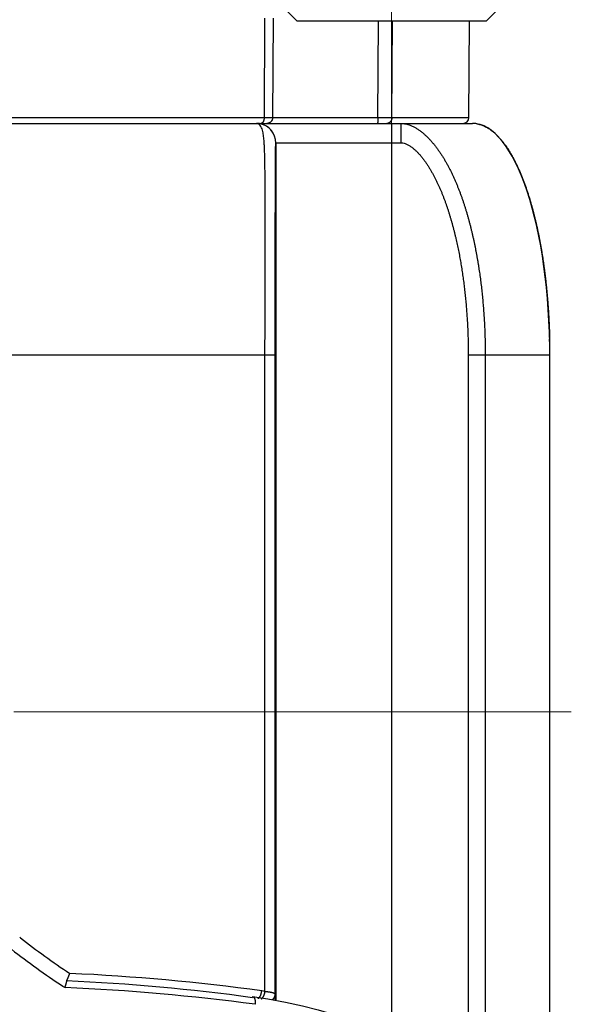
# Model space of a CAD drawing. Header units: millimetres. Extents: x 0 to 1071, y 0 to 742.
# Tile 91 of 127: x 326 to 341, y 373 to 399. Entities that reach past the tile are written whole.
import ezdxf

# ---------------------------------------------------------------- set-up
doc = ezdxf.new("R2010")
doc.units = ezdxf.units.MM
doc.header["$LTSCALE"] = 0.454724
doc.linetypes.add('CENTER', pattern=[50.8, 31.75, -6.35, 6.35, -6.35])
for name, color, linetype in [('NoLayerName_001', 7, 'Continuous'), ('NoLayerName_005', 7, 'Continuous'), ('NoLayerName_007', 7, 'Continuous')]:
    doc.layers.add(name, color=color, linetype=linetype)
doc.styles.get("Standard").update_dxf_attribs({"font": 'txt', "bigfont": 'extfont2'})
doc.dimstyles.get("Standard").update_dxf_attribs({"dimtxt": 2.5, "dimasz": 2.5, "dimexe": 1, "dimexo": 1, "dimtad": 1, "dimdec": 3, "dimzin": 0, "dimdsep": 46, "dimtxsty": 'Standard', "dimcen": 2.5, "dimadec": 3, "dimazin": 0, "dimtfac": 0.75, "dimtdec": 3, "dimtmove": 0, "dimatfit": 3, "dimfxl": 1, "dimarcsym": 0})

# ---------------------------------------------------------------- blocks, each defined once
blk = doc.blocks.new('_OPEN30')
at = {"color": 0, "linetype": 'ByBlock', "lineweight": -2}
for p, q in [((-1, 0.267949), (0, 0)), ((0, 0), (-1, -0.267949)), ((0, 0), (-1, 0))]:
    blk.add_line(p, q, dxfattribs=at)
blk = doc.blocks.new('*D141')
at = {"layer": 'Defpoints', "color": 0}
for p in [(425, 422.9), (340.05, 368.6), (425, 343.75)]:
    blk.add_point(p, dxfattribs=at)
at = {"layer": 'NoLayerName_001', "color": 0, "linetype": 'Continuous', "lineweight": 13}
for p, q in [((425, 420.4), (425, 341.25)), ((340.05, 366.1), (340.05, 341.25)), ((343.8, 343.75), (421.25, 343.75))]:
    blk.add_line(p, q, dxfattribs=at)
at = {"layer": 'NoLayerName_001', "color": 0, "lineweight": 13, "xscale": 3.75, "yscale": 3.75, "zscale": 3.75, "rotation": 180}
blk.add_blockref('_OPEN30', (340.05, 343.75), dxfattribs=at)
at = {"layer": 'NoLayerName_001', "color": 0, "lineweight": 13, "xscale": 3.75, "yscale": 3.75, "zscale": 3.75}
blk.add_blockref('_OPEN30', (425, 343.75), dxfattribs=at)
at = {"layer": 'NoLayerName_001', "color": 0, "lineweight": 13, "insert": (382.525, 351.434), "char_height": 8.75, "attachment_point": 5}
blk.add_mtext('\\W0.8000;８５', dxfattribs=at)
blk = doc.blocks.new('*D142')
at = {"layer": 'Defpoints', "color": 0}
for p in [(284, 427.831), (425, 422.9), (284, 325)]:
    blk.add_point(p, dxfattribs=at)
at = {"layer": 'NoLayerName_001', "color": 0, "linetype": 'Continuous', "lineweight": 13}
for p, q in [((284, 425.331), (284, 322.5)), ((425, 420.4), (425, 322.5)), ((421.25, 325), (287.75, 325))]:
    blk.add_line(p, q, dxfattribs=at)
at = {"layer": 'NoLayerName_001', "color": 0, "lineweight": 13, "xscale": 3.75, "yscale": 3.75, "zscale": 3.75, "rotation": 180}
blk.add_blockref('_OPEN30', (284, 325), dxfattribs=at)
at = {"layer": 'NoLayerName_001', "color": 0, "lineweight": 13, "xscale": 3.75, "yscale": 3.75, "zscale": 3.75}
blk.add_blockref('_OPEN30', (425, 325), dxfattribs=at)
at = {"layer": 'NoLayerName_001', "color": 0, "lineweight": 13, "insert": (354.5, 332.063), "char_height": 8.75, "attachment_point": 5}
blk.add_mtext('\\W0.8000;141', dxfattribs=at)

msp = doc.modelspace()

# ---------------------------------------------------------------- linework, layer by layer
at = {"layer": 'NoLayerName_001', "color": 4, "linetype": 'CENTER', "lineweight": 13}
for p, q in [((335.9, 408.5), (335.9, 393.5)), ((279.9141, 380.6), (360.8698, 380.6))]:
    msp.add_line(p, q, dxfattribs=at)
at = {"layer": 'NoLayerName_001', "color": 60, "linetype": 'Continuous', "lineweight": 25}
for p, q in [((332.6085, 398.5773), (332.5971, 395.9987)), ((332.8284, 398.579), (332.8167, 395.9992)), ((335.5464, 395.9992), (335.5628, 398.5)), ((335.9056, 395.9987), (335.9245, 398.5)), ((337.9014, 395.9987), (337.9232, 398.5)), ((332.5971, 395.9987), (319.403, 395.9987)), ((335.5464, 395.9992), (332.8167, 395.9992)), ((335.9056, 395.9987), (335.5464, 395.9992)), ((337.9014, 395.9987), (335.9056, 395.9987)), ((314.6955, 395.85), (338.0001, 395.85)), ((335.9001, 395.85), (335.9001, 372.112)), ((336.1509, 395.35), (336.1509, 395.85)), ((332.8977, 395.35), (336.1509, 395.35)), ((332.9002, 395.35), (332.9002, 373.126)), ((320.8434, 389.85), (332.8825, 389.85)), ((332.6189, 373.3586), (332.6189, 389.85)), ((332.8825, 373.2888), (332.8825, 389.85)), ((337.8866, 389.85), (337.8866, 370.6586)), ((337.8866, 389.85), (340.0001, 389.85)), ((338.3269, 389.85), (338.3269, 369.2757)), ((326.2618, 374.7641), (326.284, 374.7466))]:
    msp.add_line(p, q, dxfattribs=at)
at = {"layer": 'NoLayerName_001', "color": 4, "linetype": 'Continuous', "lineweight": 25}
for p, q in [((333.4494, 398.5), (333.1494, 398.8)), ((338.3494, 398.5), (338.6494, 398.8)), ((338.3494, 398.5), (333.4494, 398.5))]:
    msp.add_line(p, q, dxfattribs=at)
at = {"layer": 'NoLayerName_001', "color": 60, "linetype": 'Continuous', "lineweight": 25}
msp.add_lwpolyline([(332.2994, 373.2217), (332.6926, 373.1631), (333.1547, 373.0806), (333.5883, 372.9876), (333.9957, 372.8846), (334.3786, 372.7717), (334.7385, 372.6495), (335.0772, 372.518), (335.3957, 372.3773), (335.6964, 372.2272), (335.9777, 372.0681), (336.2393, 371.9003), (336.4797, 371.7246), (336.6965, 371.5408), (336.8239, 371.4157)], dxfattribs=at)
for centre, radius, start, end in [((337.7514, 396), 0.15, 269.99579, 359.49996), ((332.3977, 395.7445), 0.1055, 82.59835, 89.98558), ((332.3973, 395.3492), 0.5008, 78.72014, 89.9508), ((332.3998, 395.3492), 0.5008, 78.72013, 89.9508), ((332.3978, 395.35), 0.4999, 359.99503, 78.7594), ((332.3997, 395.3471), 0.5028, 67.57102, 78.75638), ((332.4, 395.3499), 0.5001, 0.00736, 67.48808), ((337.9996, 395.1799), 0.6701, 80.68905, 89.95804), ((322.1651, 389.8498), 17.8349, 0.00056, 1.34728), ((338.9494, 390.8768), 20.5084, 231.8609, 236.25699), ((339.1456, 391.2465), 21.299, 232.05956, 236.45636), ((325.7424, 374.4204), 1.9109, 340.43883, 341.79041), ((325.1417, 319.687), 54.1901, 82.15835, 87.4448), ((325.1403, 320.9818), 52.7018, 82.19518, 87.45775), ((339.3046, 391.4765), 21.5786, 236.44189, 236.63229), ((325.1749, 319.3005), 54.2017, 82.37974, 87.60898), ((330.1715, 356.3614), 17.1725, 81.80635, 82.08835), ((307.7444, 372.4901), 25.1508, 1.45441, 1.81978)]:
    msp.add_arc(centre, radius, start, end, dxfattribs=at)
for points, knots in [([(332.5971, 395.9987), (332.5971, 395.9969), (332.5971, 395.9934), (332.5969, 395.9881), (332.5966, 395.9829), (332.5962, 395.9776), (332.5957, 395.9723), (332.5951, 395.9671), (332.5944, 395.9618), (332.5936, 395.9566), (332.5926, 395.9514), (332.5916, 395.9462), (332.5904, 395.941), (332.5892, 395.9359), (332.5878, 395.9308), (332.5863, 395.9257), (332.5846, 395.9207), (332.5828, 395.9157), (332.5809, 395.9108), (332.5788, 395.9059), (332.5766, 395.9011), (332.5742, 395.8964), (332.5716, 395.8918), (332.5688, 395.8873), (332.5659, 395.8829), (332.5628, 395.8786), (332.5595, 395.8745), (332.556, 395.8705), (332.5523, 395.8668), (332.5483, 395.8633), (332.544, 395.8601), (332.5395, 395.8572), (332.5347, 395.8547), (332.5297, 395.8527), (332.5245, 395.8512), (332.5193, 395.8502), (332.5157, 395.8501), (332.514, 395.85)], [0, 0, 0, 0, 0.00527637, 0.01055491, 0.01583541, 0.02111771, 0.02640174, 0.03168753, 0.03697517, 0.04226486, 0.04755691, 0.0528517, 0.05814973, 0.0634508, 0.06875271, 0.07405338, 0.07935126, 0.08464542, 0.08993554, 0.09522202, 0.10050596, 0.10578926, 0.11107456, 0.11636163, 0.12164631, 0.12692587, 0.13219971, 0.1374699, 0.14274434, 0.14803937, 0.15338018, 0.15877085, 0.16417854, 0.16957336, 0.17493433, 0.18025262, 0.18553513, 0.18553513, 0.18553513, 0.18553513]), ([(332.8167, 395.9992), (332.813, 395.9992), (332.8057, 395.999), (332.7947, 395.9989), (332.7838, 395.9989), (332.7179, 395.9987), (332.6557, 395.9987), (332.5971, 395.9987)], [0, 0, 0, 0, 0.0109794, 0.02195876, 0.03293832, 0.04391813, 0.21959214, 0.21959214, 0.21959214, 0.21959214]), ([(332.8167, 395.9992), (332.8166, 395.9966), (332.8166, 395.9914), (332.8159, 395.9837), (332.8148, 395.976), (332.8134, 395.9683), (332.8116, 395.9607), (332.8093, 395.9532), (332.8067, 395.9458), (332.8037, 395.9386), (332.8004, 395.9316), (332.7966, 395.9247), (332.7926, 395.918), (332.7882, 395.9116), (332.7834, 395.9054), (332.7784, 395.8995), (332.773, 395.8938), (332.7674, 395.8884), (332.7614, 395.8833), (332.7553, 395.8786), (332.7488, 395.8741), (332.7422, 395.87), (332.7354, 395.8663), (332.7283, 395.8629), (332.7211, 395.8599), (332.7137, 395.8573), (332.7062, 395.8551), (332.6986, 395.8532), (332.6909, 395.8518), (332.6832, 395.8508), (332.6755, 395.8501), (332.6703, 395.8501), (332.6677, 395.85)], [0, 0, 0, 0, 0.00776231, 0.01554355, 0.02333994, 0.03114738, 0.03896168, 0.04677881, 0.05459509, 0.06240752, 0.07021547, 0.07801997, 0.08582173, 0.09362123, 0.10141884, 0.10921503, 0.1170105, 0.12480625, 0.13260303, 0.14040126, 0.14820121, 0.15600322, 0.16380782, 0.17161593, 0.17942894, 0.18724642, 0.19506515, 0.20288118, 0.21069021, 0.21848786, 0.22626989, 0.23403243, 0.23403243, 0.23403243, 0.23403243]), ([(335.5464, 395.9992), (335.5464, 395.9979), (335.5464, 395.9954), (335.5463, 395.9916), (335.5463, 395.9878), (335.5463, 395.984), (335.5462, 395.9802), (335.5462, 395.9764), (335.5461, 395.9726), (335.546, 395.9688), (335.5459, 395.965), (335.5458, 395.9612), (335.5457, 395.9574), (335.5455, 395.9536), (335.5454, 395.9498), (335.5452, 395.946), (335.5451, 395.9422), (335.5449, 395.9384), (335.5447, 395.9346), (335.5445, 395.9308), (335.5442, 395.9271), (335.544, 395.9233), (335.5437, 395.9195), (335.5434, 395.9157), (335.5431, 395.9119), (335.5428, 395.9081), (335.5424, 395.9043), (335.5421, 395.9005), (335.5417, 395.8968), (335.5413, 395.893), (335.5408, 395.8892), (335.5403, 395.8855), (335.5398, 395.8817), (335.5392, 395.878), (335.5386, 395.8742), (335.5379, 395.8704), (335.5371, 395.8667), (335.5362, 395.863), (335.5354, 395.8594), (335.5345, 395.8571), (335.5341, 395.8559)], [0, 0, 0, 0, 0.00379878, 0.00759724, 0.01139546, 0.01519353, 0.01899155, 0.0227896, 0.02658777, 0.03038618, 0.0341849, 0.03798404, 0.0417837, 0.04558399, 0.049385, 0.05318684, 0.05698963, 0.06079339, 0.06459782, 0.0684025, 0.07220705, 0.07601107, 0.07981419, 0.08361606, 0.08741633, 0.09121468, 0.09501077, 0.09880433, 0.10259506, 0.1063827, 0.11016839, 0.11395671, 0.11775299, 0.1215629, 0.1253924, 0.12923465, 0.1330573, 0.13682522, 0.14051058, 0.14422923, 0.14422923, 0.14422923, 0.14422923]), ([(335.9056, 395.9987), (335.9055, 395.9962), (335.9055, 395.9911), (335.9049, 395.9835), (335.904, 395.9759), (335.9028, 395.9684), (335.9013, 395.9609), (335.8994, 395.9534), (335.8972, 395.946), (335.8947, 395.9388), (335.8919, 395.9316), (335.8887, 395.9246), (335.8852, 395.9178), (335.8814, 395.9112), (335.8773, 395.9048), (335.8729, 395.8986), (335.8681, 395.8927), (335.863, 395.887), (335.8577, 395.8817), (335.852, 395.8767), (335.846, 395.872), (335.8397, 395.8677), (335.8332, 395.8638), (335.8264, 395.8603), (335.8194, 395.8573), (335.8123, 395.8548), (335.8074, 395.8535), (335.805, 395.8529)], [0, 0, 0, 0, 0.00756498, 0.0151692, 0.02280531, 0.03046592, 0.03814375, 0.0458318, 0.0535235, 0.06121287, 0.06889473, 0.0765648, 0.08421993, 0.09185828, 0.0994795, 0.10708463, 0.11467489, 0.12225282, 0.12982292, 0.13739191, 0.14496887, 0.1525632, 0.16016923, 0.16777482, 0.17536967, 0.1829461, 0.19049979, 0.19049979, 0.19049979, 0.19049979]), ([(332.6189, 389.85), (332.62, 391.2652), (332.6254, 392.7479), (332.6219, 394.2754), (332.6212, 394.4327), (332.6202, 394.5675), (332.619, 394.6798), (332.6178, 394.7696), (332.6168, 394.837), (332.6156, 394.9044), (332.6141, 394.9718), (332.6124, 395.0392), (332.6103, 395.1065), (332.6079, 395.1739), (332.6049, 395.2412), (332.6012, 395.3085), (332.5967, 395.3757), (332.591, 395.4429), (332.5837, 395.5099), (332.5741, 395.5767), (332.5614, 395.6429), (332.5433, 395.7082), (332.5166, 395.7694), (332.4769, 395.8281), (332.4316, 395.8399), (332.4113, 395.8491)], [0, 0, 0, 0, 4.2457347, 4.4479158, 4.5827023, 4.7174876, 4.8522721, 4.9196644, 4.987057, 5.0544497, 5.121843, 5.1892365, 5.2566291, 5.3240208, 5.3914134, 5.4588124, 5.5262151, 5.5936054, 5.6609839, 5.7283959, 5.7959157, 5.8633311, 5.9306944, 5.9979325, 6.0647615, 6.0647615, 6.0647615, 6.0647615]), ([(335.5341, 395.8559), (335.5335, 395.8547), (335.5328, 395.852), (335.5303, 395.8508), (335.5293, 395.85)], [0, 0, 0, 0, 0.0040495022, 0.0078125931, 0.0078125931, 0.0078125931, 0.0078125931]), ([(335.805, 395.8529), (335.8045, 395.8527), (335.8034, 395.8525), (335.8018, 395.8522), (335.8002, 395.8518), (335.7986, 395.8516), (335.797, 395.8513), (335.7954, 395.851), (335.7938, 395.8508), (335.7921, 395.8506), (335.7905, 395.8505), (335.7889, 395.8503), (335.7873, 395.8502), (335.7856, 395.8501), (335.784, 395.85), (335.7824, 395.85), (335.7813, 395.85), (335.7808, 395.85)], [0, 0, 0, 0, 0.00162663, 0.003254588, 0.004883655, 0.006513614, 0.008144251, 0.009775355, 0.011406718, 0.013038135, 0.014669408, 0.016300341, 0.017930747, 0.019560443, 0.021189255, 0.022817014, 0.024443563, 0.024443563, 0.024443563, 0.024443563]), ([(336.1509, 395.85), (336.179, 395.8479), (336.2355, 395.8466), (336.3182, 395.8275), (336.3983, 395.8003), (336.475, 395.7646), (336.5483, 395.7228), (336.6186, 395.676), (336.6858, 395.6251), (336.7503, 395.5707), (336.8121, 395.5134), (336.8714, 395.4535), (336.9284, 395.3913), (336.9832, 395.3272), (337.0359, 395.2613), (337.0866, 395.1939), (337.1354, 395.1251), (337.1825, 395.0551), (337.2278, 394.9841), (337.2716, 394.912), (337.3138, 394.8391), (337.3546, 394.7653), (337.3939, 394.6908), (337.432, 394.6156), (337.4688, 394.5398), (337.5044, 394.4634), (337.5388, 394.3865), (337.5721, 394.3091), (337.6044, 394.2312), (337.6356, 394.153), (337.6658, 394.0743), (337.695, 393.9953), (337.7234, 393.9159), (337.7508, 393.8363), (337.7774, 393.7563), (337.8031, 393.6761), (337.828, 393.5956), (337.8521, 393.5149), (337.8755, 393.4339), (337.8982, 393.3528), (337.9126, 393.2985), (337.9198, 393.2714)], [0, 0, 0, 0, 0.0843515, 0.1690057, 0.2535101, 0.3378776, 0.4222469, 0.5065596, 0.5908693, 0.6751566, 0.7594376, 0.8437255, 0.9280171, 1.0123363, 1.096689, 1.181059, 1.265411, 1.3497218, 1.434009, 1.518287, 1.6025626, 1.6868349, 1.7711027, 1.855371, 1.9396421, 2.0239149, 2.1081846, 2.1924482, 2.2767088, 2.360969, 2.4452294, 2.5294886, 2.6137458, 2.6980023, 2.7822588, 2.8665152, 2.9507703, 3.0350233, 3.1192758, 3.203529, 3.2877836, 3.2877836, 3.2877836, 3.2877836]), ([(338.108, 395.8412), (338.1387, 395.834), (338.2011, 395.8224), (338.2899, 395.788), (338.3746, 395.7453), (338.4546, 395.6942), (338.53, 395.6367), (338.601, 395.5739), (338.6679, 395.5068), (338.731, 395.4361), (338.7906, 395.3624), (338.847, 395.2864), (338.9006, 395.2082), (338.9514, 395.1284), (338.9999, 395.047), (339.0461, 394.9644), (339.0902, 394.8806), (339.1325, 394.7959), (339.173, 394.7103), (339.2118, 394.624), (339.2491, 394.5369), (339.2848, 394.4492), (339.3191, 394.3609), (339.3521, 394.2721), (339.3838, 394.1828), (339.4143, 394.0932), (339.4437, 394.0031), (339.472, 393.9128), (339.4992, 393.8221), (339.5254, 393.7311), (339.5507, 393.6399), (339.575, 393.5484), (339.5984, 393.4567), (339.621, 393.3647), (339.6427, 393.2726), (339.6637, 393.1803), (339.6839, 393.0878), (339.7033, 392.9951), (339.722, 392.9023), (339.74, 392.8094), (339.7513, 392.7473), (339.7571, 392.7163)], [0, 0, 0, 0, 0.0947272, 0.1896462, 0.284433, 0.379203, 0.4739315, 0.568667, 0.6633966, 0.7580917, 0.8527952, 0.947483, 1.0421589, 1.1368405, 1.2315123, 1.3261743, 1.4208401, 1.5155077, 1.6101723, 1.7048449, 1.7995342, 1.8942432, 1.9889701, 2.0837082, 2.1784463, 2.2731695, 2.3678703, 2.4625552, 2.5572303, 2.6519002, 2.7465682, 2.8412362, 2.9359046, 3.0305729, 3.1252392, 3.2199025, 3.3145642, 3.4092257, 3.5038879, 3.5985512, 3.6932158, 3.6932158, 3.6932158, 3.6932158]), ([(332.8825, 389.85), (332.8832, 390.7489), (332.8833, 392.1328), (332.8872, 393.7414), (332.8905, 394.5576), (332.8927, 394.9361), (332.8941, 395.1135), (332.895, 395.2081), (332.8958, 395.2672), (332.8963, 395.3146), (332.8973, 395.3382), (332.8977, 395.35)], [0, 0, 0, 0, 2.6968092, 4.1516668, 4.825869, 5.145228, 5.2871653, 5.358134, 5.4291018, 5.4645887, 5.5000569, 5.5000569, 5.5000569, 5.5000569]), ([(336.1509, 395.35), (336.1773, 395.3458), (336.2313, 395.3421), (336.3053, 395.3087), (336.3748, 395.2689), (336.44, 395.2218), (336.5014, 395.1701), (336.5596, 395.1149), (336.6147, 395.0567), (336.6672, 394.9961), (336.7173, 394.9334), (336.7651, 394.8691), (336.811, 394.8033), (336.8549, 394.7363), (336.897, 394.668), (336.9375, 394.5988), (336.9765, 394.5287), (337.0141, 394.4579), (337.0502, 394.3864), (337.0851, 394.3142), (337.1187, 394.2415), (337.1512, 394.1682), (337.1826, 394.0945), (337.213, 394.0203), (337.2423, 393.9457), (337.2706, 393.8708), (337.2981, 393.7955), (337.3246, 393.7199), (337.3503, 393.644), (337.3751, 393.5678), (337.3992, 393.4913), (337.4224, 393.4147), (337.445, 393.3377), (337.4668, 393.2606), (337.4879, 393.1833), (337.5082, 393.1058), (337.528, 393.0281), (337.547, 392.9502), (337.5654, 392.8722), (337.5833, 392.7941), (337.5946, 392.7419), (337.6003, 392.7158)], [0, 0, 0, 0, 0.0801656, 0.1603983, 0.2405122, 0.3207686, 0.4010717, 0.4812447, 0.5613793, 0.6415148, 0.7216671, 0.801822, 0.8819798, 0.9621553, 1.0423471, 1.1225382, 1.2027059, 1.2828559, 1.3629989, 1.44314, 1.5232796, 1.6034167, 1.6835542, 1.7636934, 1.8438326, 1.9239684, 2.0041009, 2.0842327, 2.1643655, 2.2444997, 2.3246347, 2.4047716, 2.484912, 2.5650565, 2.6452053, 2.7253578, 2.805513, 2.8856692, 2.9658242, 3.0459753, 3.1261216, 3.1261216, 3.1261216, 3.1261216]), ([(337.9198, 393.2714), (337.9269, 393.2442), (337.9412, 393.1898), (337.9616, 393.1081), (337.9814, 393.0262), (338.0005, 392.9441), (338.019, 392.8619), (338.0369, 392.7796), (338.0541, 392.6971), (338.0707, 392.6144), (338.0867, 392.5317), (338.1021, 392.4489), (338.117, 392.3659), (338.1313, 392.2829), (338.145, 392.1997), (338.1582, 392.1165), (338.1708, 392.0332), (338.1829, 391.9498), (338.1945, 391.8663), (338.2056, 391.7828), (338.2161, 391.6992), (338.2261, 391.6156), (338.2357, 391.5318), (338.2447, 391.4481), (338.2532, 391.3642), (338.2613, 391.2804), (338.2689, 391.1965), (338.276, 391.1125), (338.2826, 391.0285), (338.2887, 390.9445), (338.2944, 390.8604), (338.2996, 390.7763), (338.3044, 390.6922), (338.3087, 390.608), (338.3125, 390.5238), (338.3159, 390.4397), (338.3188, 390.3554), (338.3213, 390.2712), (338.3233, 390.187), (338.3249, 390.1027), (338.3256, 390.0466), (338.326, 390.0185)], [0, 0, 0, 0, 0.084256, 0.1685134, 0.2527729, 0.3370351, 0.4213004, 0.5055686, 0.5898394, 0.6741119, 0.7583851, 0.8426578, 0.9269282, 1.0111951, 1.0954592, 1.1797213, 1.263982, 1.3482417, 1.4325009, 1.5167597, 1.6010183, 1.6852765, 1.7695341, 1.853791, 1.9380475, 2.022304, 2.1065608, 2.1908179, 2.2750757, 2.3593341, 2.4435932, 2.527853, 2.6121133, 2.696374, 2.7806347, 2.8648952, 2.949155, 3.033414, 3.1176716, 3.2019275, 3.2861812, 3.2861812, 3.2861812, 3.2861812]), ([(337.6003, 392.7158), (337.6059, 392.6896), (337.6171, 392.6374), (337.6331, 392.5589), (337.6485, 392.4802), (337.6634, 392.4015), (337.6778, 392.3226), (337.6916, 392.2437), (337.7049, 392.1647), (337.7176, 392.0856), (337.7299, 392.0064), (337.7416, 391.9271), (337.7529, 391.8478), (337.7636, 391.7684), (337.7739, 391.6889), (337.7837, 391.6094), (337.793, 391.5298), (337.8019, 391.4501), (337.8103, 391.3704), (337.8182, 391.2907), (337.8257, 391.2109), (337.8328, 391.131), (337.8394, 391.0511), (337.8455, 390.9712), (337.8513, 390.8912), (337.8566, 390.8112), (337.8614, 390.7312), (337.8658, 390.6512), (337.8698, 390.5711), (337.8734, 390.491), (337.8765, 390.4109), (337.8792, 390.3308), (337.8815, 390.2507), (337.8834, 390.1705), (337.8848, 390.0904), (337.8858, 390.0103), (337.8865, 389.9301), (337.8865, 389.8767), (337.8866, 389.85)], [0, 0, 0, 0, 0.0801428, 0.160283, 0.2404213, 0.3205583, 0.400694, 0.4808287, 0.560962, 0.6410935, 0.721223, 0.8013516, 0.8814803, 0.9616101, 1.0417419, 1.1218763, 1.202014, 1.2821555, 1.362301, 1.4424509, 1.5226048, 1.6027625, 1.6829234, 1.763087, 1.8432528, 1.9234202, 2.0035887, 2.0837574, 2.1639259, 2.2440933, 2.3242588, 2.4044217, 2.4845811, 2.5647361, 2.6448859, 2.7250295, 2.8051659, 2.8852942, 2.8852942, 2.8852942, 2.8852942]), ([(339.7571, 392.7163), (339.7626, 392.6852), (339.7738, 392.6231), (339.7896, 392.5298), (339.8048, 392.4363), (339.8194, 392.3428), (339.8333, 392.2492), (339.8466, 392.1554), (339.8593, 392.0616), (339.8714, 391.9678), (339.8829, 391.8738), (339.8939, 391.7798), (339.9042, 391.6857), (339.914, 391.5915), (339.9232, 391.4973), (339.9319, 391.4031), (339.94, 391.3088), (339.9476, 391.2144), (339.9547, 391.12), (339.9613, 391.0256), (339.9673, 390.9311), (339.9728, 390.8366), (339.9778, 390.7421), (339.9823, 390.6475), (339.9863, 390.553), (339.9898, 390.4584), (339.9928, 390.3638), (339.9943, 390.3007), (339.9951, 390.2692)], [0, 0, 0, 0, 0.0946655, 0.1893312, 0.2839961, 0.3786586, 0.473318, 0.5679751, 0.662631, 0.7572864, 0.8519422, 0.9465986, 1.041256, 1.1359145, 1.230574, 1.3252343, 1.419895, 1.5145557, 1.6092162, 1.7038763, 1.7985357, 1.893194, 1.987851, 2.0825061, 2.1771589, 2.2718088, 2.3664552, 2.4610975, 2.4610975, 2.4610975, 2.4610975]), ([(338.326, 390.0185), (338.3262, 389.9904), (338.3268, 389.9342), (338.3268, 389.8781), (338.3269, 389.85)], [0, 0, 0, 0, 0.0842512, 0.16849938, 0.16849938, 0.16849938, 0.16849938]), ([(327.4362, 373.455), (327.4371, 373.4579), (327.4389, 373.4636), (327.4412, 373.4708), (327.443, 373.4766), (327.4444, 373.4809), (327.4457, 373.4852), (327.4471, 373.4895), (327.4484, 373.4939), (327.4497, 373.4982), (327.4511, 373.5025), (327.4524, 373.5069), (327.4536, 373.5112), (327.4549, 373.5155), (327.4562, 373.5199), (327.4575, 373.5242), (327.4587, 373.5286), (327.46, 373.5329), (327.4612, 373.5373), (327.4624, 373.5416), (327.4636, 373.546), (327.4648, 373.5504), (327.4659, 373.5547), (327.4671, 373.5591), (327.4682, 373.5635), (327.4694, 373.5679), (327.4705, 373.5723), (327.4716, 373.5767), (327.4726, 373.581), (327.4737, 373.5854), (327.4747, 373.5898), (327.4757, 373.5942), (327.4767, 373.5986), (327.4776, 373.6031), (327.4785, 373.6075), (327.4794, 373.612), (327.4802, 373.6164), (327.481, 373.6209), (327.4818, 373.6254), (327.4824, 373.6299), (327.4827, 373.6328), (327.4829, 373.6343)], [0, 0, 0, 0, 0.00904889, 0.01809843, 0.02262334, 0.02714828, 0.03167321, 0.0361981, 0.04072292, 0.04524762, 0.04977217, 0.05429656, 0.05882074, 0.0633447, 0.06786841, 0.07239184, 0.07691499, 0.08143795, 0.08596094, 0.09048421, 0.09500801, 0.0995326, 0.10405824, 0.1085852, 0.11311361, 0.11764266, 0.12217111, 0.12669777, 0.13122143, 0.1357409, 0.14025503, 0.14476423, 0.14927348, 0.15378862, 0.15831557, 0.16286033, 0.16742817, 0.17200569, 0.17656092, 0.18106169, 0.18547706, 0.18547706, 0.18547706, 0.18547706]), ([(327.4779, 373.6318), (327.4782, 373.6321), (327.4786, 373.6327), (327.4793, 373.6336), (327.48, 373.6345), (327.4806, 373.6355), (327.4813, 373.6364), (327.4819, 373.6374), (327.4825, 373.6383), (327.4831, 373.6393), (327.4837, 373.6403), (327.4843, 373.6413), (327.4849, 373.6422), (327.4855, 373.6432), (327.486, 373.6442), (327.4866, 373.6452), (327.4871, 373.6462), (327.4877, 373.6472), (327.4882, 373.6482), (327.4888, 373.6492), (327.4893, 373.6503), (327.4897, 373.6509), (327.4898, 373.6513)], [0, 0, 0, 0, 0.001143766, 0.002287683, 0.003431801, 0.004575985, 0.005720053, 0.006864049, 0.008008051, 0.009152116, 0.010296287, 0.011440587, 0.012585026, 0.013729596, 0.014874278, 0.01601904, 0.017163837, 0.018308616, 0.019453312, 0.020597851, 0.021742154, 0.022886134, 0.022886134, 0.022886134, 0.022886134]), ([(327.4829, 373.6343), (327.483, 373.6357), (327.4834, 373.6387), (327.4834, 373.6432), (327.4839, 373.648), (327.4821, 373.6507), (327.4815, 373.6521)], [0, 0, 0, 0, 0.004367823, 0.008890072, 0.013778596, 0.018216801, 0.018216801, 0.018216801, 0.018216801]), ([(327.4898, 373.6513), (327.4903, 373.6521), (327.4912, 373.6538), (327.4924, 373.6563), (327.4937, 373.6588), (327.495, 373.6614), (327.4962, 373.6639), (327.4974, 373.6665), (327.4986, 373.669), (327.4998, 373.6716), (327.501, 373.6742), (327.5022, 373.6768), (327.5033, 373.6793), (327.5045, 373.6819), (327.5056, 373.6845), (327.5068, 373.6871), (327.5079, 373.6897), (327.509, 373.6923), (327.5101, 373.6949), (327.5112, 373.6976), (327.5123, 373.7002), (327.513, 373.7019), (327.5134, 373.7028)], [0, 0, 0, 0, 0.00283228, 0.005664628, 0.008497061, 0.011329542, 0.014162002, 0.016994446, 0.019826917, 0.022659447, 0.025492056, 0.028324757, 0.03115755, 0.03399043, 0.036823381, 0.039656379, 0.042489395, 0.04532239, 0.048155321, 0.050988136, 0.053820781, 0.056653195, 0.056653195, 0.056653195, 0.056653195]), ([(327.5134, 373.7028), (327.5139, 373.7041), (327.5149, 373.7066), (327.5165, 373.7105), (327.5181, 373.7144), (327.5196, 373.7182), (327.5212, 373.7221), (327.5227, 373.726), (327.5242, 373.7299), (327.5257, 373.7337), (327.5272, 373.7376), (327.5287, 373.7415), (327.5301, 373.7454), (327.5316, 373.7493), (327.5331, 373.7532), (327.5345, 373.7571), (327.536, 373.761), (327.5374, 373.765), (327.5388, 373.7689), (327.5402, 373.7728), (327.5416, 373.7767), (327.5426, 373.7793), (327.543, 373.7806)], [0, 0, 0, 0, 0.004165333, 0.008330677, 0.012496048, 0.016661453, 0.020826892, 0.024992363, 0.029157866, 0.033323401, 0.037488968, 0.041654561, 0.045820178, 0.049985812, 0.054151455, 0.058317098, 0.062482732, 0.066648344, 0.070813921, 0.074979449, 0.079144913, 0.083310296, 0.083310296, 0.083310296, 0.083310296]), ([(332.4669, 373.1958), (332.4691, 373.1981), (332.4735, 373.2027), (332.4794, 373.2101), (332.485, 373.2178), (332.4901, 373.2258), (332.4949, 373.2341), (332.4994, 373.2426), (332.5035, 373.2512), (332.5074, 373.26), (332.5109, 373.2689), (332.5143, 373.2779), (332.5174, 373.287), (332.5203, 373.2961), (332.5229, 373.3052), (332.5253, 373.3144), (332.5275, 373.3237), (332.5295, 373.3329), (332.5312, 373.3423), (332.5328, 373.3516), (332.5341, 373.361), (332.5348, 373.3673), (332.5352, 373.3704)], [0, 0, 0, 0, 0.00947522, 0.01895166, 0.02844736, 0.03797254, 0.04753039, 0.05711789, 0.0667265, 0.07634299, 0.08595008, 0.09553195, 0.10508901, 0.11462546, 0.12414515, 0.13365161, 0.14314804, 0.15263732, 0.162122, 0.17160434, 0.18108628, 0.19056945, 0.19056945, 0.19056945, 0.19056945]), ([(332.549, 373.1836), (332.5512, 373.186), (332.5557, 373.1905), (332.5617, 373.1979), (332.5674, 373.2055), (332.5727, 373.2135), (332.5776, 373.2218), (332.5821, 373.2303), (332.5864, 373.239), (332.5903, 373.2478), (332.594, 373.2567), (332.5974, 373.2657), (332.6006, 373.2748), (332.6035, 373.2839), (332.6062, 373.2931), (332.6087, 373.3023), (332.6109, 373.3116), (332.613, 373.3209), (332.6148, 373.3303), (332.6164, 373.3397), (332.6178, 373.3491), (332.6185, 373.3554), (332.6189, 373.3586)], [0, 0, 0, 0, 0.0095234, 0.01904819, 0.02859274, 0.03816747, 0.04777562, 0.05741409, 0.06707418, 0.07674239, 0.08640108, 0.09603403, 0.10564159, 0.11522807, 0.12479742, 0.13435323, 0.14389877, 0.15343697, 0.16297042, 0.17250138, 0.18203181, 0.19156334, 0.19156334, 0.19156334, 0.19156334]), ([(332.6189, 373.3586), (332.6212, 373.3584), (332.6258, 373.358), (332.6328, 373.3573), (332.6397, 373.3567), (332.6467, 373.356), (332.6536, 373.3553), (332.6606, 373.3546), (332.6675, 373.3538), (332.6744, 373.353), (332.6814, 373.3522), (332.6883, 373.3514), (332.6952, 373.3505), (332.7022, 373.3496), (332.7091, 373.3487), (332.716, 373.3477), (332.7229, 373.3467), (332.7298, 373.3457), (332.7367, 373.3446), (332.7436, 373.3435), (332.7505, 373.3423), (332.7574, 373.3411), (332.7642, 373.3398), (332.7711, 373.3385), (332.7779, 373.3372), (332.7847, 373.3358), (332.7915, 373.3343), (332.7983, 373.3327), (332.8051, 373.3311), (332.8119, 373.3293), (332.8187, 373.3274), (332.8254, 373.3255), (332.8321, 373.3234), (332.8386, 373.3212), (332.8451, 373.3188), (332.8515, 373.3162), (332.8579, 373.3133), (332.8643, 373.3098), (332.8708, 373.306), (332.8745, 373.3025), (332.8764, 373.3009)], [0, 0, 0, 0, 0.00697873, 0.0139575, 0.0209363, 0.02791513, 0.03489399, 0.04187291, 0.04885192, 0.05583106, 0.06281038, 0.06978997, 0.0767699, 0.08375029, 0.09073124, 0.09771289, 0.1046954, 0.11167892, 0.11866309, 0.12564679, 0.13262891, 0.13960836, 0.14658413, 0.15355527, 0.16052133, 0.16748571, 0.17445383, 0.18143137, 0.18842436, 0.19543909, 0.20247263, 0.20949828, 0.21648625, 0.22340754, 0.23024006, 0.23706046, 0.24403299, 0.25133674, 0.2589895, 0.26651322, 0.26651322, 0.26651322, 0.26651322]), ([(332.8108, 373.1411), (332.813, 373.1429), (332.8173, 373.1464), (332.8235, 373.1522), (332.8295, 373.1582), (332.8352, 373.1645), (332.8406, 373.171), (332.8458, 373.1777), (332.8507, 373.1847), (332.8552, 373.1919), (332.8595, 373.1993), (332.8634, 373.2068), (332.8669, 373.2146), (332.8701, 373.2225), (332.873, 373.2305), (332.8755, 373.2386), (332.8776, 373.2469), (332.8794, 373.2552), (332.8807, 373.2635), (332.8817, 373.2719), (332.8824, 373.2804), (332.8824, 373.286), (332.8825, 373.2888)], [0, 0, 0, 0, 0.00842554, 0.01687033, 0.02533183, 0.03380738, 0.04229435, 0.05079022, 0.05929273, 0.06779997, 0.07631051, 0.08482351, 0.09333855, 0.10185402, 0.11036753, 0.11887639, 0.12737775, 0.13586874, 0.14434659, 0.1528088, 0.16125324, 0.1696783, 0.1696783, 0.1696783, 0.1696783]), ([(332.8764, 373.3009), (332.8778, 373.2991), (332.8814, 373.2958), (332.8819, 373.291), (332.8825, 373.2888)], [0, 0, 0, 0, 0.007043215, 0.013806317, 0.013806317, 0.013806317, 0.013806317]), ([(332.2994, 373.2217), (332.3015, 373.2212), (332.3057, 373.2205), (332.3116, 373.218), (332.3173, 373.2148), (332.3225, 373.2109), (332.3274, 373.2064), (332.3317, 373.2016), (332.3356, 373.1965), (332.339, 373.1911), (332.3421, 373.1856), (332.3449, 373.1799), (332.3475, 373.1741), (332.3498, 373.1682), (332.352, 373.1622), (332.3539, 373.1561), (332.3556, 373.15), (332.3572, 373.1438), (332.3586, 373.1376), (332.3598, 373.1314), (332.3609, 373.1251), (332.3618, 373.1188), (332.3626, 373.1125), (332.3633, 373.1061), (332.3639, 373.0998), (332.3643, 373.0934), (332.3646, 373.087), (332.3649, 373.0807), (332.365, 373.0743), (332.365, 373.068), (332.3649, 373.0616), (332.3648, 373.0552), (332.3645, 373.0489), (332.3641, 373.0425), (332.3637, 373.0362), (332.3631, 373.0299), (332.3627, 373.0257), (332.3624, 373.0236)], [0, 0, 0, 0, 0.00634839, 0.0127554, 0.01924954, 0.02580993, 0.03238002, 0.03887993, 0.04527862, 0.05162513, 0.05795802, 0.064299, 0.07065257, 0.07701616, 0.08338451, 0.08975053, 0.09611231, 0.10247279, 0.10883426, 0.11519825, 0.12156551, 0.12793613, 0.13430954, 0.14068458, 0.14705954, 0.15343226, 0.15980179, 0.16616859, 0.17253308, 0.17889562, 0.18525652, 0.19161597, 0.19797413, 0.20433107, 0.2106868, 0.21704128, 0.22339437, 0.22339437, 0.22339437, 0.22339437]), ([(332.4384, 373.1757), (332.4389, 373.1759), (332.44, 373.1763), (332.4416, 373.1771), (332.4432, 373.1778), (332.4447, 373.1787), (332.4463, 373.1795), (332.4478, 373.1804), (332.4493, 373.1813), (332.4508, 373.1823), (332.4522, 373.1832), (332.4536, 373.1843), (332.4551, 373.1853), (332.4565, 373.1864), (332.4578, 373.1875), (332.4592, 373.1886), (332.4605, 373.1898), (332.4618, 373.1909), (332.4631, 373.1921), (332.4644, 373.1933), (332.4657, 373.1946), (332.4665, 373.1954), (332.4669, 373.1958)], [0, 0, 0, 0, 0.001754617, 0.003509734, 0.005265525, 0.007021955, 0.008778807, 0.010536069, 0.01229402, 0.014052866, 0.015812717, 0.017573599, 0.019335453, 0.021098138, 0.022861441, 0.024625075, 0.026388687, 0.028151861, 0.029914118, 0.031674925, 0.033433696, 0.035189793, 0.035189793, 0.035189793, 0.035189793]), ([(332.5209, 373.1641), (332.5214, 373.1643), (332.5224, 373.1647), (332.524, 373.1655), (332.5256, 373.1662), (332.5271, 373.167), (332.5286, 373.1678), (332.5301, 373.1687), (332.5316, 373.1696), (332.533, 373.1705), (332.5345, 373.1715), (332.5359, 373.1725), (332.5373, 373.1735), (332.5387, 373.1745), (332.54, 373.1756), (332.5414, 373.1767), (332.5427, 373.1778), (332.544, 373.1789), (332.5453, 373.1801), (332.5465, 373.1813), (332.5478, 373.1824), (332.5486, 373.1832), (332.549, 373.1836)], [0, 0, 0, 0, 0.0017213, 0.00344304, 0.005165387, 0.006888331, 0.008611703, 0.010335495, 0.012059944, 0.013785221, 0.015511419, 0.017238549, 0.018966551, 0.020695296, 0.022424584, 0.024154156, 0.02588369, 0.027612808, 0.029341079, 0.031068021, 0.032793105, 0.034515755, 0.034515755, 0.034515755, 0.034515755])]:
    msp.add_open_spline(points, degree=3, knots=knots, dxfattribs=at)
at = {"layer": 'NoLayerName_005', "color": 60, "linetype": 'Continuous', "lineweight": 25}
msp.add_line((340.0001, 369.2794), (340.0001, 389.85), dxfattribs=at)
at = {"layer": 'NoLayerName_007', "color": 60, "linetype": 'Continuous', "lineweight": 25}
msp.add_ellipse((338.0001, 389.85), major_axis=(0, -6), ratio=0.3333333, start_param=1.5707963, end_param=3.1415927, dxfattribs=at)

# ---------------------------------------------------------------- dimensions: what is measured, and where the dimension line sits
at = {"layer": 'NoLayerName_001', "color": 3, "linetype": 'Continuous', "lineweight": 13}
dim = msp.add_linear_dim(base=(284, 325), p1=(425, 422.9), p2=(284, 427.8308), angle=180, text='\\W0.8000;<>', dimstyle='Standard', override={"dimtxt": 8.75, "dimasz": 3.75, "dimexe": 2.5, "dimexo": 2.5, "dimgap": 2.5, "dimzin": 8, "dimblk": 'OPEN30', "dimclrd": 0, "dimclre": 0, "dimclrt": 0, "dimtp": 0, "dimtm": 0, "dimlwd": 13, "dimlwe": 13}, dxfattribs=at)
dim.commit()
dim.dimension.update_dxf_attribs({"geometry": '*D142', "text_midpoint": (354.5, 325), "dimtype": 160})
dim = msp.add_linear_dim(base=(425, 343.75), p1=(340.0501, 368.6), p2=(425, 422.9), text='\\W0.8000;８５', dimstyle='Standard', override={"dimtxt": 8.75, "dimasz": 3.75, "dimexe": 2.5, "dimexo": 2.5, "dimgap": 2.5, "dimzin": 8, "dimblk": 'OPEN30', "dimclrd": 0, "dimclre": 0, "dimclrt": 0, "dimtp": 0, "dimtm": 0, "dimlwd": 13, "dimlwe": 13}, dxfattribs=at)
dim.commit()
dim.dimension.update_dxf_attribs({"geometry": '*D141', "text_midpoint": (382.525, 343.75), "dimtype": 160})

doc.saveas('drawing.dxf')
